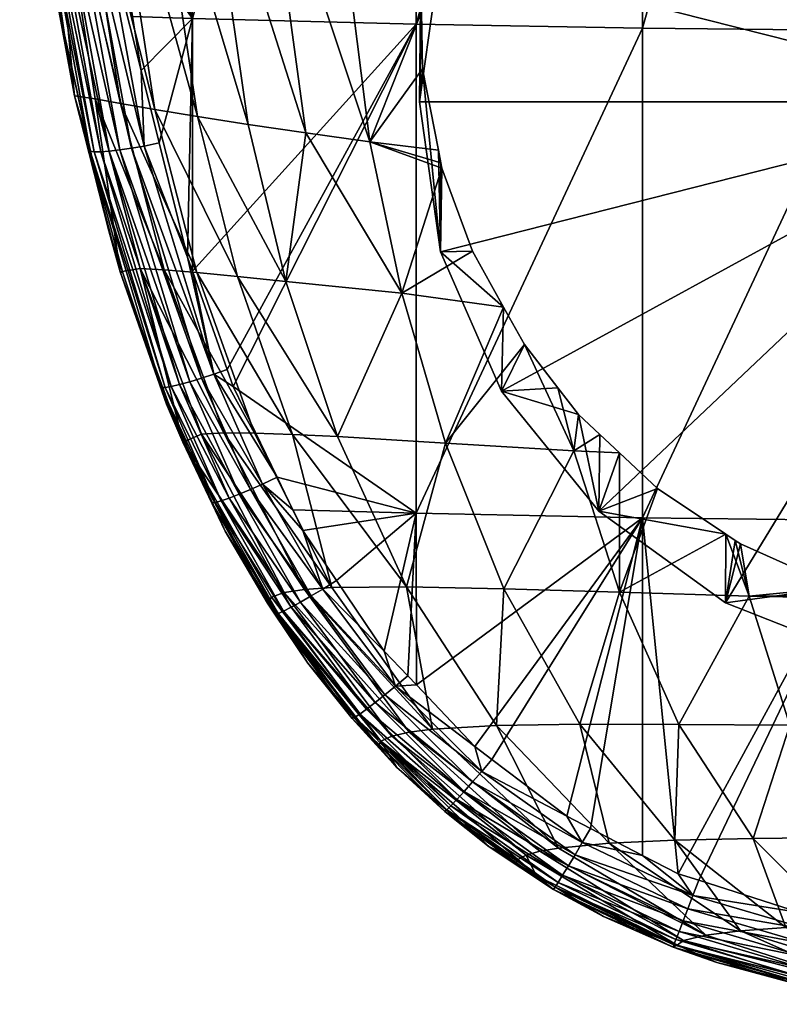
# Model space of a CAD drawing. Extents: x -0.03 to 0.042, y -0.136 to 0.03.
# Tile 1 of 92: x -0.023 to -0.006, y -0.136 to -0.114. Entities that reach past the tile are written whole.
import ezdxf

# ---------------------------------------------------------------- set-up
doc = ezdxf.new("R2010")
doc.units = 0
doc.layers.add('mesh', color=7, linetype='CONTINUOUS')

msp = doc.modelspace()

# ---------------------------------------------------------------- meshes
at = {"layer": 'mesh'}
mesh = msp.add_polyface(dxfattribs=at)
corners = [(-0.015694, -0.110052, 0.139738), (-0.012595, -0.108975, 0.13768), (-0.016043, -0.103231, 0.137868), (-0.012527, -0.103995, 0.136144), (-0.01146, -0.107096, 0.136658), (-0.010175, -0.10563, 0.135803), (-0.011831, -0.107711, 0.136992), (-0.012362, -0.10859, 0.13747), (-0.012898, -0.090768, 0.132378), (-0.008584, -0.104336, 0.135018), (-0.008839, -0.091574, 0.131345), (-0.008858, -0.104559, 0.135153), (-0.009657, -0.105208, 0.135547), (-0.00683, -0.103282, 0.134375), (-0.006627, -0.103165, 0.134303), (-0.008402, -0.104188, 0.134928), (0.000036, -0.09224, 0.130726), (0.000036, -0.101648, 0.133417), (0.001961, -0.101769, 0.133483), (-0.004478, -0.092071, 0.130852), (-0.002358, -0.101835, 0.13352), (-0.003512, -0.102099, 0.133671), (-0.016508, -0.089686, 0.134121), (-0.017597, -0.102802, 0.139024), (-0.0181, -0.089054, 0.135313), (-0.018992, -0.102353, 0.140399), (-0.017217, -0.109737, 0.140845), (-0.019529, -0.088369, 0.136747), (-0.0087, -0.09603, 0.16338), (-0.013787, -0.114242, 0.160392), (-0.013787, -0.095968, 0.162799), (-0.0087, -0.114332, 0.16097), (0.001563, -0.09607, 0.163753), (-0.003575, -0.114381, 0.161287), (-0.003575, -0.096064, 0.163699), (0.001563, -0.114389, 0.16134), (-0.018819, -0.095879, 0.16196), (-0.018819, -0.114112, 0.159558), (-0.013787, -0.086699, 0.16366), (-0.003575, -0.08677, 0.164563), (-0.003523, -0.103431, 0.129678), (-0.006839, -0.10473, 0.130125), (-0.009687, -0.106796, 0.130836), (0.000036, -0.102988, 0.129525), (0.003595, -0.103431, 0.129678), (0.000036, -0.115989, 0.134002), (-0.004372, -0.102295, 0.133784)]
mesh.append_faces([[corners[k] for k in face] for face in [(0, 1, 2, 2), (3, 4, 5, 5), (3, 6, 4, 4), (7, 6, 3, 3), (8, 9, 10, 10), (8, 11, 9, 9), (3, 11, 8, 8), (3, 12, 11, 11), (5, 12, 3, 3), (10, 13, 14, 14), (10, 15, 13, 13), (9, 15, 10, 10), (16, 17, 18, 18), (19, 17, 16, 16), (19, 20, 17, 17), (21, 20, 19, 19), (22, 3, 8, 8), (2, 3, 22, 22), (2, 7, 3, 3), (1, 7, 2, 2), (2, 23, 0, 0), (2, 24, 23, 23), (22, 24, 2, 2), (23, 25, 26, 26), (23, 27, 25, 25), (24, 27, 23, 23), (28, 29, 30, 30), (31, 29, 28, 28), (32, 33, 34, 34), (35, 33, 32, 32), (36, 30, 37, 37), (36, 38, 30, 30), (28, 34, 31, 31), (28, 39, 34, 34), (40, 14, 41, 41), (11, 12, 42, 42), (42, 9, 11, 11), (42, 15, 9, 9), (41, 15, 42, 42), (41, 13, 15, 15), (14, 13, 41, 41), (42, 5, 4, 4), (12, 5, 42, 42), (40, 20, 21, 21), (43, 20, 40, 40), (43, 17, 20, 20), (44, 17, 43, 43), (45, 43, 40, 40), (19, 46, 21, 21), (10, 46, 19, 19), (14, 46, 10, 10), (40, 46, 14, 14), (40, 21, 46, 46)]])
mesh = msp.add_polyface(dxfattribs=at)
corners = [(-0.01483, -0.116881, 0.141725), (-0.013235, -0.117355, 0.14096), (-0.013291, -0.117069, 0.140876), (-0.015694, -0.110052, 0.139738), (-0.013321, -0.110939, 0.138646), (-0.013225, -0.110678, 0.138517), (-0.013682, -0.113082, 0.139565), (-0.013667, -0.113964, 0.139882), (-0.013646, -0.115246, 0.140344), (-0.013157, -0.110496, 0.138428), (-0.012595, -0.108975, 0.13768), (-0.020798, -0.108782, 0.145436), (-0.018703, -0.116317, 0.145367), (-0.019784, -0.109094, 0.14368), (-0.019664, -0.116157, 0.146965), (-0.017567, -0.116496, 0.143968), (-0.018585, -0.109415, 0.142155), (-0.017217, -0.109737, 0.140845), (-0.016271, -0.116686, 0.142758), (-0.017597, -0.102802, 0.139024), (-0.01872, -0.119823, 0.14774), (-0.020436, -0.116023, 0.148775), (-0.017804, -0.119913, 0.146242), (-0.018992, -0.102353, 0.140399), (-0.018819, -0.114112, 0.159558), (-0.020164, -0.114069, 0.159284), (-0.020528, -0.111723, 0.159564), (-0.019976, -0.11528, 0.15914), (-0.01957, -0.11691, 0.158955), (-0.018931, -0.119475, 0.158665), (-0.018819, -0.119794, 0.158632), (-0.020758, -0.110246, 0.15974), (-0.0087, -0.114332, 0.16097), (-0.013787, -0.125233, 0.158532), (-0.013787, -0.114242, 0.160392), (0.001563, -0.114389, 0.16134), (-0.003575, -0.125395, 0.159423), (-0.003575, -0.114381, 0.161287), (-0.013787, -0.095968, 0.162799), (-0.003575, -0.096064, 0.163699), (-0.019907, -0.116979, 0.158857), (-0.020867, -0.111759, 0.159469), (-0.009687, -0.106796, 0.130836), (-0.01146, -0.107096, 0.136658), (-0.011872, -0.109489, 0.131763), (-0.013245, -0.112624, 0.132843), (-0.012362, -0.10859, 0.13747), (-0.011831, -0.107711, 0.136992), (-0.013714, -0.115989, 0.134002), (0.000036, -0.115989, 0.134002), (-0.003523, -0.103431, 0.129678), (-0.006839, -0.10473, 0.130125), (0.003595, -0.103431, 0.129678), (0.000036, -0.102988, 0.129525)]
mesh.append_faces([[corners[k] for k in face] for face in [(0, 1, 2, 2), (3, 4, 5, 5), (3, 6, 4, 4), (3, 7, 6, 6), (0, 7, 3, 3), (0, 8, 7, 7), (2, 8, 0, 0), (3, 9, 10, 10), (5, 9, 3, 3), (11, 12, 13, 13), (14, 12, 11, 11), (13, 15, 16, 16), (12, 15, 13, 13), (0, 17, 18, 18), (3, 17, 0, 0), (3, 19, 17, 17), (20, 14, 21, 21), (22, 12, 14, 14), (18, 16, 15, 15), (17, 16, 18, 18), (17, 23, 16, 16), (24, 25, 26, 26), (24, 27, 25, 25), (24, 28, 27, 27), (24, 29, 28, 28), (30, 29, 24, 24), (26, 31, 24, 24), (32, 33, 34, 34), (35, 36, 37, 37), (24, 34, 30, 30), (24, 38, 34, 34), (32, 39, 37, 37), (27, 28, 40, 40), (41, 27, 40, 40), (42, 43, 44, 44), (9, 5, 45, 45), (45, 10, 9, 9), (45, 46, 10, 10), (44, 46, 45, 45), (44, 47, 46, 46), (43, 47, 44, 44), (45, 6, 48, 48), (45, 4, 6, 6), (5, 4, 45, 45), (48, 7, 8, 8), (6, 7, 48, 48), (49, 50, 51, 51), (52, 53, 49, 49), (49, 44, 45, 45), (49, 42, 44, 44), (51, 42, 49, 49), (45, 48, 49, 49)]])
mesh = msp.add_polyface(dxfattribs=at)
corners = [(-0.0217, -0.114482, 0.157399), (-0.021474, -0.115849, 0.155587), (-0.022206, -0.111833, 0.155368), (-0.021388, -0.115858, 0.157234), (-0.021116, -0.117059, 0.157091), (-0.022209, -0.108217, 0.149703), (-0.020436, -0.116023, 0.148775), (-0.021611, -0.108487, 0.147439), (-0.021004, -0.115921, 0.150807), (-0.022704, -0.107786, 0.155073), (-0.019664, -0.116157, 0.146965), (-0.020798, -0.108782, 0.145436), (-0.019455, -0.119761, 0.149429), (-0.018819, -0.114112, 0.159558), (-0.020758, -0.110246, 0.15974), (-0.021055, -0.106461, 0.160197), (-0.020867, -0.111759, 0.159469), (-0.020528, -0.111723, 0.159564), (-0.020164, -0.114069, 0.159284), (-0.020455, -0.117068, 0.15852), (-0.02069, -0.117095, 0.158281), (-0.02165, -0.111799, 0.158912), (-0.02115, -0.111781, 0.15933), (-0.021677, -0.106476, 0.159972), (-0.021941, -0.106471, 0.15979), (-0.021415, -0.111794, 0.159143), (-0.022175, -0.10646, 0.159564), (-0.021396, -0.106474, 0.160108), (-0.02019, -0.117028, 0.158713), (-0.019907, -0.116979, 0.158857), (-0.019976, -0.11528, 0.15914), (-0.022089, -0.111756, 0.158058), (-0.022426, -0.109253, 0.158047), (-0.022616, -0.106388, 0.158725), (-0.02112, -0.117095, 0.157403), (-0.021992, -0.111779, 0.158358), (-0.020882, -0.117109, 0.158008), (-0.021027, -0.117109, 0.157711), (-0.021844, -0.111793, 0.158647), (-0.022517, -0.106417, 0.159021), (-0.022369, -0.106441, 0.159304), (-0.022075, -0.111785, 0.157733), (-0.022532, -0.107635, 0.158252)]
mesh.append_faces([[corners[k] for k in face] for face in [(0, 1, 2, 2), (3, 1, 0, 0), (3, 4, 1, 1), (5, 6, 7, 7), (8, 6, 5, 5), (5, 1, 8, 8), (5, 2, 1, 1), (9, 2, 5, 5), (7, 10, 11, 11), (6, 10, 7, 7), (12, 6, 8, 8), (13, 14, 15, 15), (16, 17, 18, 18), (19, 20, 21, 21), (22, 23, 16, 16), (22, 24, 23, 23), (25, 24, 22, 22), (25, 26, 24, 24), (21, 26, 25, 25), (16, 14, 17, 17), (16, 27, 14, 14), (23, 27, 16, 16), (27, 15, 14, 14), (25, 19, 21, 21), (25, 28, 19, 19), (22, 28, 25, 25), (22, 29, 28, 28), (16, 29, 22, 22), (18, 30, 16, 16), (31, 32, 33, 33), (34, 0, 31, 31), (34, 3, 0, 0), (4, 3, 34, 34), (35, 36, 37, 37), (35, 38, 36, 36), (39, 38, 35, 35), (39, 40, 38, 38), (31, 37, 34, 34), (31, 35, 37, 37), (33, 35, 31, 31), (33, 39, 35, 35), (38, 20, 36, 36), (38, 21, 20, 20), (40, 21, 38, 38), (40, 26, 21, 21), (0, 2, 41, 41), (9, 41, 2, 2), (32, 41, 9, 9), (9, 42, 32, 32), (33, 32, 42, 42), (31, 41, 32, 32), (31, 0, 41, 41)]])
mesh = msp.add_polyface(dxfattribs=at)
corners = [(-0.015562, -0.12351, 0.145926), (-0.013133, -0.123655, 0.143923), (-0.014113, -0.120286, 0.142789), (-0.01483, -0.116881, 0.141725), (-0.013211, -0.117479, 0.140996), (-0.013235, -0.117355, 0.14096), (-0.012527, -0.119343, 0.141428), (-0.011827, -0.1206, 0.141653), (-0.011358, -0.121443, 0.141804), (-0.010246, -0.123826, 0.142465), (-0.017135, -0.127253, 0.15577), (-0.017039, -0.127116, 0.153945), (-0.019035, -0.123635, 0.155789), (-0.018111, -0.123428, 0.150081), (-0.018616, -0.123457, 0.151801), (-0.016302, -0.126945, 0.150749), (-0.017425, -0.12343, 0.148533), (-0.015684, -0.126904, 0.149369), (-0.014005, -0.126886, 0.147019), (-0.016571, -0.123459, 0.147151), (-0.011818, -0.126932, 0.145183), (-0.016757, -0.127015, 0.152273), (-0.019455, -0.119761, 0.149429), (-0.01872, -0.119823, 0.14774), (-0.017804, -0.119913, 0.146242), (-0.016721, -0.120025, 0.144923), (-0.016271, -0.116686, 0.142758), (-0.018703, -0.116317, 0.145367), (-0.017567, -0.116496, 0.143968), (-0.017906, -0.12238, 0.158362), (-0.013787, -0.125233, 0.158532), (-0.016918, -0.124425, 0.158171), (-0.013787, -0.114242, 0.160392), (-0.01804, -0.122001, 0.158401), (-0.018819, -0.119794, 0.158632), (-0.016565, -0.125154, 0.158103), (-0.016339, -0.125621, 0.15806), (-0.017245, -0.124577, 0.158066), (-0.018341, -0.122106, 0.158304), (-0.018881, -0.122278, 0.157951), (-0.017517, -0.124698, 0.157913), (-0.017771, -0.124804, 0.157705), (-0.01862, -0.122198, 0.158154), (-0.01615, -0.127092, 0.157708), (-0.015891, -0.126937, 0.157865), (-0.013245, -0.119354, 0.13516), (-0.013291, -0.117069, 0.140876), (-0.013646, -0.115246, 0.140344), (-0.013714, -0.115989, 0.134002), (-0.011872, -0.12249, 0.13624)]
mesh.append_faces([[corners[k] for k in face] for face in [(0, 1, 2, 2), (3, 4, 5, 5), (2, 4, 3, 3), (2, 6, 4, 4), (2, 7, 6, 6), (1, 7, 2, 2), (1, 8, 7, 7), (9, 8, 1, 1), (10, 11, 12, 12), (13, 14, 15, 15), (16, 13, 17, 17), (18, 0, 19, 19), (18, 1, 0, 0), (20, 9, 1, 1), (17, 19, 16, 16), (17, 18, 19, 19), (14, 12, 21, 21), (16, 22, 13, 13), (19, 23, 16, 16), (19, 24, 23, 23), (0, 24, 19, 19), (0, 25, 24, 24), (2, 25, 0, 0), (2, 26, 25, 25), (3, 26, 2, 2), (25, 27, 24, 24), (25, 28, 27, 27), (26, 28, 25, 25), (29, 30, 31, 31), (29, 32, 30, 30), (33, 32, 29, 29), (33, 34, 32, 32), (30, 35, 31, 31), (30, 36, 35, 35), (37, 31, 35, 35), (38, 33, 29, 29), (39, 40, 41, 41), (42, 37, 40, 40), (38, 37, 42, 42), (38, 31, 37, 37), (29, 31, 38, 38), (40, 43, 41, 41), (37, 44, 40, 40), (35, 36, 37, 37), (38, 34, 33, 33), (45, 5, 4, 4), (45, 46, 5, 5), (45, 47, 46, 46), (48, 47, 45, 45), (49, 7, 8, 8), (45, 7, 49, 49), (45, 6, 7, 7), (4, 6, 45, 45)]])
mesh = msp.add_polyface(dxfattribs=at)
corners = [(-0.002723, -0.130017, 0.14412), (-0.003184, -0.127179, 0.142411), (-0.003286, -0.127154, 0.142409), (-0.006498, -0.125923, 0.142312), (-0.006307, -0.127093, 0.142901), (-0.004309, -0.126899, 0.142389), (-0.006618, -0.125843, 0.142305), (-0.006825, -0.125705, 0.142293), (-0.009218, -0.127009, 0.143824), (-0.008367, -0.124676, 0.142202), (-0.009658, -0.123462, 0.14207), (-0.010246, -0.123826, 0.142465), (-0.009217, -0.123876, 0.142115), (-0.010139, -0.12301, 0.14202), (-0.010604, -0.122412, 0.141938), (-0.011358, -0.121443, 0.141804), (-0.011818, -0.126932, 0.145183), (-0.010109, -0.129974, 0.146654), (-0.007884, -0.129977, 0.145443), (-0.002068, -0.127457, 0.142432), (-0.003512, -0.127097, 0.142404), (-0.005392, -0.129997, 0.144606), (-0.007901, -0.133334, 0.157643), (-0.008699, -0.132922, 0.157649), (-0.0087, -0.125338, 0.159107), (-0.009868, -0.132318, 0.157658), (-0.013787, -0.125233, 0.158532), (-0.0087, -0.114332, 0.16097), (-0.012474, -0.130478, 0.157723), (-0.013785, -0.129092, 0.157805), (0.001563, -0.125405, 0.159476), (-0.002124, -0.134681, 0.157672), (-0.003575, -0.125395, 0.159423), (-0.003575, -0.114381, 0.161287), (-0.011872, -0.12249, 0.13624), (-0.009687, -0.125182, 0.137167), (-0.006839, -0.127248, 0.137878), (-0.003523, -0.128547, 0.138326), (0.000036, -0.115989, 0.134002), (-0.013245, -0.119354, 0.13516), (-0.013714, -0.115989, 0.134002), (0.000036, -0.12899, 0.138478), (0.000036, -0.130026, 0.143963), (0.000036, -0.127602, 0.142444)]
mesh.append_faces([[corners[k] for k in face] for face in [(0, 1, 2, 2), (3, 4, 5, 5), (3, 6, 4, 4), (7, 4, 6, 6), (7, 8, 4, 4), (9, 8, 7, 7), (10, 11, 12, 12), (10, 13, 11, 11), (11, 14, 15, 15), (13, 14, 11, 11), (8, 11, 16, 16), (8, 12, 11, 11), (9, 12, 8, 8), (17, 8, 16, 16), (18, 8, 17, 17), (18, 4, 8, 8), (19, 1, 0, 0), (4, 20, 5, 5), (4, 2, 20, 20), (21, 2, 4, 4), (21, 0, 2, 2), (22, 23, 24, 24), (23, 25, 24, 24), (24, 26, 27, 27), (28, 29, 24, 24), (30, 31, 32, 32), (24, 33, 32, 32), (27, 33, 24, 24), (13, 34, 14, 14), (13, 35, 34, 34), (10, 35, 13, 13), (10, 12, 35, 35), (34, 15, 14, 14), (5, 36, 3, 3), (5, 37, 36, 36), (20, 37, 5, 5), (36, 6, 3, 3), (36, 7, 6, 6), (35, 7, 36, 36), (35, 9, 7, 7), (12, 9, 35, 35), (37, 1, 19, 19), (37, 2, 1, 1), (20, 2, 37, 37), (38, 39, 34, 34), (38, 40, 39, 39), (38, 36, 37, 37), (38, 35, 36, 36), (34, 35, 38, 38), (37, 41, 38, 38), (42, 43, 19, 19), (37, 43, 41, 41), (19, 43, 37, 37)]])
mesh = msp.add_polyface(dxfattribs=at)
corners = [(-0.021004, -0.115921, 0.150807), (-0.021474, -0.115849, 0.155587), (-0.020446, -0.119803, 0.155728), (-0.019534, -0.122381, 0.156476), (-0.0194, -0.122783, 0.156431), (-0.019035, -0.123635, 0.155789), (-0.018387, -0.124972, 0.1562), (-0.018081, -0.125635, 0.15613), (-0.018996, -0.123655, 0.156339), (-0.020387, -0.11983, 0.156766), (-0.020702, -0.118887, 0.156873), (-0.021116, -0.117059, 0.157091), (-0.018616, -0.123457, 0.151801), (-0.019997, -0.119732, 0.151317), (-0.018111, -0.123428, 0.150081), (-0.019455, -0.119761, 0.149429), (-0.017425, -0.12343, 0.148533), (-0.01872, -0.119823, 0.14774), (-0.020436, -0.116023, 0.148775), (-0.017804, -0.119913, 0.146242), (-0.019664, -0.116157, 0.146965), (-0.017771, -0.124804, 0.157705), (-0.017994, -0.124891, 0.157449), (-0.01911, -0.122341, 0.157702), (-0.018881, -0.122278, 0.157951), (-0.02069, -0.117095, 0.158281), (-0.020455, -0.117068, 0.15852), (-0.01862, -0.122198, 0.158154), (-0.02019, -0.117028, 0.158713), (-0.018341, -0.122106, 0.158304), (-0.019907, -0.116979, 0.158857), (-0.017517, -0.124698, 0.157913), (-0.018931, -0.119475, 0.158665), (-0.018819, -0.119794, 0.158632), (-0.01957, -0.11691, 0.158955), (-0.019522, -0.122407, 0.156789), (-0.018387, -0.125, 0.156514), (-0.02112, -0.117095, 0.157403), (-0.019436, -0.122406, 0.157107), (-0.018175, -0.124954, 0.157156), (-0.018307, -0.12499, 0.156839), (-0.019298, -0.122385, 0.157416), (-0.021027, -0.117109, 0.157711), (-0.020882, -0.117109, 0.158008)]
mesh.append_faces([[corners[k] for k in face] for face in [(0, 1, 2, 2), (2, 3, 4, 4), (5, 6, 7, 7), (8, 6, 5, 5), (2, 9, 3, 3), (2, 10, 9, 9), (1, 10, 2, 2), (1, 11, 10, 10), (12, 13, 5, 5), (14, 13, 12, 12), (14, 15, 13, 13), (16, 17, 15, 15), (5, 4, 8, 8), (5, 2, 4, 4), (13, 2, 5, 5), (13, 0, 2, 2), (15, 0, 13, 13), (17, 18, 15, 15), (19, 20, 17, 17), (21, 22, 23, 23), (24, 23, 25, 25), (26, 24, 25, 25), (26, 27, 24, 24), (28, 27, 26, 26), (28, 29, 27, 27), (30, 29, 28, 28), (24, 21, 23, 23), (27, 31, 24, 24), (29, 32, 33, 33), (30, 32, 29, 29), (30, 34, 32, 32), (35, 8, 4, 4), (36, 8, 35, 35), (37, 10, 11, 11), (37, 9, 10, 10), (35, 9, 37, 37), (35, 3, 9, 9), (4, 3, 35, 35), (36, 6, 8, 8), (36, 7, 6, 6), (38, 39, 40, 40), (38, 41, 39, 39), (42, 41, 38, 38), (42, 43, 41, 41), (35, 40, 36, 36), (35, 38, 40, 40), (37, 38, 35, 35), (37, 42, 38, 38), (41, 22, 39, 39), (41, 23, 22, 22), (43, 23, 41, 41), (43, 25, 23, 23)]])
mesh = msp.add_polyface(dxfattribs=at)
corners = [(-0.018081, -0.125635, 0.15613), (-0.01708, -0.127237, 0.155979), (-0.017135, -0.127253, 0.15577), (-0.019035, -0.123635, 0.155789), (-0.01694, -0.127462, 0.155958), (-0.016228, -0.128604, 0.155851), (-0.014582, -0.130352, 0.154161), (-0.017039, -0.127116, 0.153945), (-0.016302, -0.126945, 0.150749), (-0.016757, -0.127015, 0.152273), (-0.01395, -0.130152, 0.151465), (-0.018616, -0.123457, 0.151801), (-0.015684, -0.126904, 0.149369), (-0.013421, -0.130085, 0.150288), (-0.018111, -0.123428, 0.150081), (-0.011818, -0.126932, 0.145183), (-0.014005, -0.126886, 0.147019), (-0.011983, -0.130003, 0.148262), (-0.013133, -0.123655, 0.143923), (-0.014341, -0.13024, 0.152755), (-0.01558, -0.126743, 0.157973), (-0.016339, -0.125621, 0.15806), (-0.013787, -0.125233, 0.158532), (-0.014506, -0.12833, 0.15785), (-0.013979, -0.128887, 0.157817), (-0.013785, -0.129092, 0.157805), (-0.0087, -0.125338, 0.159107), (-0.016392, -0.12723, 0.157495), (-0.016603, -0.127346, 0.157232), (-0.017994, -0.124891, 0.157449), (-0.014713, -0.129488, 0.15733), (-0.014491, -0.129312, 0.157549), (-0.01615, -0.127092, 0.157708), (-0.014253, -0.129119, 0.15771), (-0.015891, -0.126937, 0.157865), (-0.017771, -0.124804, 0.157705), (-0.017517, -0.124698, 0.157913), (-0.017245, -0.124577, 0.158066), (-0.014906, -0.129636, 0.15706), (-0.016968, -0.127504, 0.156274), (-0.01523, -0.129849, 0.156079), (-0.018387, -0.125, 0.156514), (-0.016896, -0.127484, 0.156606), (-0.016774, -0.127431, 0.156931), (-0.01506, -0.129747, 0.156751), (-0.018307, -0.12499, 0.156839), (-0.018175, -0.124954, 0.157156), (-0.015168, -0.129819, 0.156418), (-0.014634, -0.130467, 0.155705)]
mesh.append_faces([[corners[k] for k in face] for face in [(0, 1, 2, 2), (3, 0, 2, 2), (2, 4, 5, 5), (1, 4, 2, 2), (2, 6, 7, 7), (8, 9, 10, 10), (8, 11, 9, 9), (12, 8, 13, 13), (12, 14, 8, 8), (15, 16, 17, 17), (15, 18, 16, 16), (13, 16, 12, 12), (13, 17, 16, 16), (9, 7, 19, 19), (9, 3, 7, 7), (20, 21, 22, 22), (22, 23, 20, 20), (22, 24, 23, 23), (25, 24, 22, 22), (26, 25, 22, 22), (27, 28, 29, 29), (27, 30, 28, 28), (27, 31, 30, 30), (32, 31, 27, 27), (32, 33, 31, 31), (34, 33, 32, 32), (33, 24, 25, 25), (33, 23, 24, 24), (34, 23, 33, 33), (34, 20, 23, 23), (21, 20, 34, 34), (35, 27, 29, 29), (35, 32, 27, 27), (36, 34, 32, 32), (37, 21, 34, 34), (30, 38, 28, 28), (5, 39, 40, 40), (4, 39, 5, 5), (39, 0, 41, 41), (39, 1, 0, 0), (4, 1, 39, 39), (42, 43, 44, 44), (45, 43, 42, 42), (45, 46, 43, 43), (39, 42, 47, 47), (41, 42, 39, 39), (41, 45, 42, 42), (43, 38, 44, 44), (43, 28, 38, 38), (46, 28, 43, 43), (46, 29, 28, 28), (48, 6, 2, 2)]])
mesh = msp.add_polyface(dxfattribs=at)
corners = [(-0.011508, -0.133016, 0.154376), (-0.012148, -0.132728, 0.155563), (-0.011548, -0.133093, 0.155549), (-0.014582, -0.130352, 0.154161), (-0.013123, -0.131892, 0.155612), (-0.011008, -0.13283, 0.152265), (-0.014341, -0.13024, 0.152755), (-0.011317, -0.132915, 0.153278), (-0.01395, -0.130152, 0.151465), (-0.016757, -0.127015, 0.152273), (-0.01059, -0.132758, 0.151336), (-0.013421, -0.130085, 0.150288), (-0.016302, -0.126945, 0.150749), (-0.010109, -0.129974, 0.146654), (-0.011818, -0.126932, 0.145183), (-0.011983, -0.130003, 0.148262), (-0.017039, -0.127116, 0.153945), (-0.0087, -0.125338, 0.159107), (-0.012087, -0.13077, 0.157711), (-0.012474, -0.130478, 0.157723), (-0.012713, -0.131485, 0.157219), (-0.012878, -0.131666, 0.156943), (-0.014906, -0.129636, 0.15706), (-0.010368, -0.133155, 0.157162), (-0.010217, -0.132906, 0.157388), (-0.012316, -0.131037, 0.157606), (-0.014491, -0.129312, 0.157549), (-0.012521, -0.131271, 0.157443), (-0.014713, -0.129488, 0.15733), (-0.014253, -0.129119, 0.15771), (-0.013785, -0.129092, 0.157805), (-0.010498, -0.133367, 0.156882), (-0.010055, -0.132635, 0.157552), (-0.016228, -0.128604, 0.155851), (-0.01523, -0.129849, 0.156079), (-0.015201, -0.129804, 0.155757), (-0.013148, -0.131936, 0.15594), (-0.010701, -0.133686, 0.155862), (-0.013099, -0.131895, 0.156286), (-0.013009, -0.131805, 0.156626), (-0.010599, -0.13353, 0.156559), (-0.015168, -0.129819, 0.156418), (-0.01506, -0.129747, 0.156751), (-0.016896, -0.127484, 0.156606), (-0.010667, -0.133636, 0.156213), (-0.016968, -0.127504, 0.156274), (-0.014634, -0.130467, 0.155705), (-0.017135, -0.127253, 0.15577), (-0.014224, -0.130947, 0.155667)]
mesh.append_faces([[corners[k] for k in face] for face in [(0, 1, 2, 2), (3, 1, 0, 0), (3, 4, 1, 1), (5, 6, 7, 7), (8, 6, 5, 5), (8, 9, 6, 6), (10, 8, 5, 5), (11, 8, 10, 10), (11, 12, 8, 8), (13, 14, 15, 15), (10, 15, 11, 11), (7, 3, 0, 0), (6, 3, 7, 7), (6, 16, 3, 3), (17, 18, 19, 19), (20, 21, 22, 22), (20, 23, 21, 21), (24, 23, 20, 20), (19, 18, 25, 25), (26, 27, 28, 28), (26, 25, 27, 27), (29, 25, 26, 26), (29, 19, 25, 25), (30, 19, 29, 29), (23, 31, 21, 21), (28, 20, 22, 22), (27, 20, 28, 28), (27, 24, 20, 20), (32, 24, 27, 27), (33, 34, 35, 35), (1, 4, 36, 36), (37, 1, 36, 36), (37, 2, 1, 1), (38, 39, 40, 40), (41, 39, 38, 38), (41, 42, 39, 39), (43, 42, 41, 41), (36, 38, 44, 44), (34, 38, 36, 36), (34, 41, 38, 38), (45, 41, 34, 34), (39, 21, 31, 31), (42, 21, 39, 39), (42, 22, 21, 21), (46, 33, 35, 35), (47, 33, 46, 46), (48, 4, 3, 3), (46, 48, 3, 3), (34, 46, 35, 35), (34, 48, 46, 46), (36, 48, 34, 34), (4, 48, 36, 36)]])
mesh = msp.add_polyface(dxfattribs=at)
corners = [(-0.010109, -0.129974, 0.146654), (-0.011983, -0.130003, 0.148262), (-0.009454, -0.132651, 0.149722), (-0.011508, -0.133016, 0.154376), (-0.011548, -0.133093, 0.155549), (-0.011093, -0.133371, 0.155539), (-0.01059, -0.132758, 0.151336), (-0.011008, -0.13283, 0.152265), (-0.007279, -0.134712, 0.152536), (-0.007974, -0.132582, 0.148425), (-0.006497, -0.134617, 0.151417), (-0.005392, -0.129997, 0.144606), (-0.006307, -0.127093, 0.142901), (-0.007884, -0.129977, 0.145443), (-0.005478, -0.134544, 0.150511), (-0.006217, -0.132541, 0.147435), (-0.004268, -0.134492, 0.149814), (-0.00425, -0.132519, 0.146741), (-0.002914, -0.134456, 0.149321), (-0.001463, -0.134435, 0.149029), (-0.002142, -0.13251, 0.146332), (0.000036, -0.134428, 0.148932), (0.000036, -0.130026, 0.143963), (-0.002723, -0.130017, 0.14412), (0.000036, -0.132507, 0.146199), (-0.002068, -0.127457, 0.142432), (-0.011317, -0.132915, 0.153278), (-0.002124, -0.134681, 0.157672), (-0.003575, -0.134454, 0.157663), (-0.003575, -0.125395, 0.159423), (-0.007439, -0.133481, 0.157645), (-0.007901, -0.133334, 0.157643), (-0.005175, -0.134203, 0.157653), (-0.004838, -0.134256, 0.157655), (-0.0087, -0.125338, 0.159107), (-0.010403, -0.132042, 0.157662), (-0.012087, -0.13077, 0.157711), (-0.009868, -0.132318, 0.157658), (-0.012521, -0.131271, 0.157443), (-0.012316, -0.131037, 0.157606), (-0.010055, -0.132635, 0.157552), (-0.010217, -0.132906, 0.157388), (-0.007683, -0.13412, 0.157378), (-0.010368, -0.133155, 0.157162), (-0.007568, -0.133822, 0.157542), (-0.008699, -0.132922, 0.157649), (-0.007789, -0.134395, 0.15715), (-0.010498, -0.133367, 0.156882), (-0.010701, -0.133686, 0.155862), (-0.010671, -0.133628, 0.15553), (-0.009576, -0.134295, 0.155505), (-0.013099, -0.131895, 0.156286), (-0.010599, -0.13353, 0.156559), (-0.010667, -0.133636, 0.156213), (-0.013148, -0.131936, 0.15594), (-0.013009, -0.131805, 0.156626)]
mesh.append_faces([[corners[k] for k in face] for face in [(0, 1, 2, 2), (3, 4, 5, 5), (6, 7, 8, 8), (9, 2, 10, 10), (11, 12, 13, 13), (14, 15, 9, 9), (16, 17, 15, 15), (18, 19, 17, 17), (9, 0, 2, 2), (9, 13, 0, 0), (15, 13, 9, 9), (15, 11, 13, 13), (17, 11, 15, 15), (17, 20, 11, 11), (19, 20, 17, 17), (19, 21, 20, 20), (6, 2, 1, 1), (8, 2, 6, 6), (8, 10, 2, 2), (22, 23, 24, 24), (25, 23, 22, 22), (26, 3, 5, 5), (20, 23, 11, 11), (20, 24, 23, 23), (21, 24, 20, 20), (27, 28, 29, 29), (29, 30, 31, 31), (29, 32, 30, 30), (29, 33, 32, 32), (28, 33, 29, 29), (34, 35, 36, 36), (34, 37, 35, 35), (34, 29, 31, 31), (38, 39, 40, 40), (41, 42, 43, 43), (44, 42, 41, 41), (40, 37, 45, 45), (40, 35, 37, 37), (39, 35, 40, 40), (39, 36, 35, 35), (43, 46, 47, 47), (42, 46, 43, 43), (31, 30, 44, 44), (40, 44, 41, 41), (45, 44, 40, 40), (45, 31, 44, 44), (5, 4, 48, 48), (48, 49, 5, 5), (48, 50, 49, 49), (51, 52, 53, 53), (54, 53, 48, 48), (55, 47, 52, 52)]])
mesh = msp.add_polyface(dxfattribs=at)
corners = [(-0.004026, -0.136027, 0.155339), (-0.005157, -0.13578, 0.155497), (-0.004149, -0.136024, 0.155501), (-0.011008, -0.13283, 0.152265), (-0.011317, -0.132915, 0.153278), (-0.00778, -0.134837, 0.153872), (-0.003682, -0.135872, 0.153872), (-0.007279, -0.134712, 0.152536), (-0.005478, -0.134544, 0.150511), (-0.002766, -0.135768, 0.152838), (-0.004268, -0.134492, 0.149814), (-0.006497, -0.134617, 0.151417), (-0.007974, -0.132582, 0.148425), (-0.006217, -0.132541, 0.147435), (-0.007789, -0.134395, 0.15715), (-0.007879, -0.13463, 0.156867), (-0.010498, -0.133367, 0.156882), (-0.005043, -0.135209, 0.157163), (-0.00498, -0.134918, 0.157392), (-0.002185, -0.135335, 0.15741), (-0.007568, -0.133822, 0.157542), (-0.004912, -0.134602, 0.157555), (-0.007683, -0.13412, 0.157378), (-0.002158, -0.135011, 0.157573), (-0.005095, -0.135457, 0.156878), (-0.00221, -0.135634, 0.157181), (-0.004838, -0.134256, 0.157655), (-0.003575, -0.134454, 0.157663), (-0.005175, -0.134203, 0.157653), (-0.007439, -0.133481, 0.157645), (-0.007032, -0.135327, 0.155492), (-0.005171, -0.135831, 0.15584), (-0.008016, -0.134984, 0.155836), (-0.00402, -0.136036, 0.155501), (-0.002258, -0.136269, 0.15585), (-0.009576, -0.134295, 0.155505), (-0.010701, -0.133686, 0.155862), (-0.007994, -0.134929, 0.156191), (-0.005135, -0.135648, 0.15655), (-0.005161, -0.135773, 0.156197), (-0.007949, -0.134811, 0.156541), (-0.010667, -0.133636, 0.156213), (-0.010599, -0.13353, 0.156559), (-0.011093, -0.133371, 0.155539), (-0.007926, -0.134941, 0.155421), (-0.010671, -0.133628, 0.15553)]
mesh.append_faces([[corners[k] for k in face] for face in [(0, 1, 2, 2), (3, 4, 5, 5), (6, 5, 0, 0), (7, 5, 6, 6), (7, 3, 5, 5), (8, 9, 10, 10), (8, 11, 9, 9), (8, 12, 11, 11), (10, 13, 8, 8), (6, 11, 7, 7), (6, 9, 11, 11), (14, 15, 16, 16), (14, 17, 15, 15), (18, 17, 14, 14), (18, 19, 17, 17), (20, 21, 22, 22), (22, 18, 14, 14), (21, 18, 22, 22), (21, 23, 18, 18), (17, 24, 15, 15), (17, 25, 24, 24), (21, 26, 27, 27), (21, 28, 26, 26), (20, 28, 21, 21), (20, 29, 28, 28), (30, 31, 1, 1), (30, 32, 31, 31), (31, 2, 1, 1), (31, 33, 2, 2), (34, 33, 31, 31), (32, 35, 36, 36), (37, 38, 39, 39), (37, 40, 38, 38), (41, 40, 37, 37), (41, 42, 40, 40), (32, 39, 31, 31), (32, 37, 39, 39), (36, 37, 32, 32), (36, 41, 37, 37), (40, 24, 38, 38), (40, 15, 24, 24), (42, 15, 40, 40), (42, 16, 15, 15), (4, 43, 44, 44), (44, 45, 35, 35), (43, 45, 44, 44), (44, 30, 1, 1), (0, 44, 1, 1), (5, 44, 0, 0), (5, 4, 44, 44), (44, 32, 30, 30), (32, 44, 35, 35)]])

doc.saveas('drawing.dxf')
